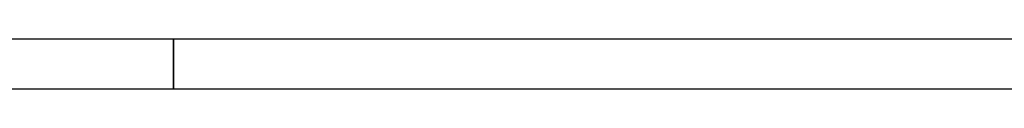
# Model space of a CAD drawing. Header units: metres. Extents: x 397.7 to 427.5, y 12.7 to 28.4.
# Tile 138 of 144: x 421.6 to 423.5, y 22.7 to 22.8. Entities that reach past the tile are written whole.
import ezdxf

# ---------------------------------------------------------------- set-up
doc = ezdxf.new("R2010")
doc.units = ezdxf.units.M
doc.layers.add('A-WALL-____-MCUT', color=7, linetype='Continuous', lineweight=25)
doc.layers.add('A-WALL-____-OTLN', color=7, linetype='Continuous', lineweight=25)

# ---------------------------------------------------------------- blocks, each defined once
blk = doc.blocks.new('Family - Evans P3-156636-06_TEL_P3')
at = {"layer": 'A-WALL-____-MCUT', "color": 253, "true_color": 0xaaaaaa}
for p, q in [((0, 0.1), (0, 0)), ((3.8558, 0.1), (0, 0.1)), ((0, 0), (3.835, 0))]:
    blk.add_line(p, q, dxfattribs=at)
at = {"layer": 'A-WALL-____-OTLN', "color": 253, "true_color": 0xaaaaaa}
for p, q in [((0, 0.1), (0, 0)), ((3.8558, 0.1), (0, 0.1)), ((0, 0), (3.835, 0))]:
    blk.add_line(p, q, dxfattribs=at)
at = {"layer": 'A-WALL-____-OTLN', "color": 253, "lineweight": 18, "true_color": 0xaaaaaa}
blk.add_line((0, 0), (3.835, 0), dxfattribs=at)
blk = doc.blocks.new('Family - Evans P3-156714-06_TEL_P3')
at = {"layer": 'A-WALL-____-MCUT', "color": 253, "true_color": 0xaaaaaa}
for p, q in [((0.5, 0.1), (0, 0.1)), ((0, 0.1), (0, 0)), ((0.5, 0), (0.5, 0.1)), ((0, 0), (0.5, 0))]:
    blk.add_line(p, q, dxfattribs=at)
at = {"layer": 'A-WALL-____-OTLN', "color": 253, "true_color": 0xaaaaaa}
for p, q in [((0.5, 0.1), (0, 0.1)), ((0, 0.1), (0, 0)), ((0.5, 0), (0.5, 0.1)), ((0, 0), (0.5, 0))]:
    blk.add_line(p, q, dxfattribs=at)
at = {"layer": 'A-WALL-____-OTLN', "color": 253, "lineweight": 18, "true_color": 0xaaaaaa}
blk.add_line((0, 0), (0.5, 0), dxfattribs=at)
blk = doc.blocks.new('LONDR55-XX_ZZ-ARQ-CAA-M3D-Londres55_ifc-1-06_TEL_P3')
at = {"layer": 'A-WALL-____-OTLN', "color": 253, "lineweight": 18, "true_color": 0xaaaaaa}
for name, p in [('Family - Evans P3-156714-06_TEL_P3', (421.3659, 22.7007)), ('Family - Evans P3-156636-06_TEL_P3', (421.8659, 22.7007))]:
    blk.add_blockref(name, p, dxfattribs=at)

msp = doc.modelspace()

# ---------------------------------------------------------------- block references
at = {"lineweight": 5}
msp.add_blockref('LONDR55-XX_ZZ-ARQ-CAA-M3D-Londres55_ifc-1-06_TEL_P3', (0, 0), dxfattribs=at)

doc.saveas('drawing.dxf')
